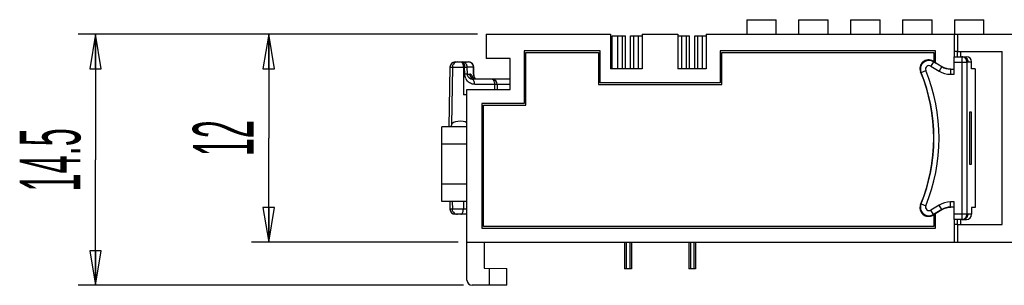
# Model space of a CAD drawing. Header units: millimetres. Extents: x 0 to 420, y 0 to 297.
# Tile 3 of 18: x 71 to 128, y 210 to 225. Entities that reach past the tile are written whole.
import ezdxf

# ---------------------------------------------------------------- set-up
doc = ezdxf.new("R2010")
doc.units = ezdxf.units.MM
doc.header["$LTSCALE"] = 23.1
doc.layers.get('0').update_dxf_attribs({"linetype": 'CONTINUOUS'})
doc.layers.add('06___PRT_ALL_SURFS', color=7, linetype='CONTINUOUS')
doc.layers.add('DIM_DRIVEN', color=7, linetype='CONTINUOUS')
doc.styles.get("Standard").update_dxf_attribs({"font": 'txt', "width": 0.4})
doc.dimstyles.new('DIMSTYLE_1', dxfattribs={"dimtxt": 3.5, "dimasz": 2, "dimexe": 1, "dimexo": 0.5, "dimgap": 0.875, "dimtad": 1, "dimdsep": 46, "dimtxsty": 'Standard', "dimblk": 'CLOSED', "dimblk1": 'CLOSED', "dimblk2": 'CLOSED', "dimcen": 0.09, "dimadec": 0, "dimazin": 0, "dimtp": 0.01, "dimtm": 0.01, "dimtfac": 1, "dimtofl": 0, "dimtmove": 0, "dimatfit": 3, "dimldrblk": 'CLOSED', "dimfxl": 0, "dimtolj": 1, "dimarcsym": 0})

# ---------------------------------------------------------------- blocks, each defined once
blk = doc.blocks.new('_CLOSED')
at = {"color": 0, "linetype": 'ByBlock'}
for p, q in [((0, 0), (-1, 0.1675)), ((-1, 0.1675), (-1, -0.1675)), ((-1, -0.1675), (0, 0)), ((-1, 0), (0, 0))]:
    blk.add_line(p, q, dxfattribs=at)
blk = doc.blocks.new('*D4')
at = {"layer": 'DIM_DRIVEN', "color": 2, "linetype": 'Continuous'}
for p, q in [((97.4, 224.322), (74.35, 224.322)), ((75.35, 224.322), (75.35, 217.072)), ((75.35, 209.822), (75.35, 217.072)), ((96.6, 209.822), (74.35, 209.822))]:
    blk.add_line(p, q, dxfattribs=at)
at = {"layer": 'DIM_DRIVEN', "color": 2, "linetype": 'Continuous', "xscale": 2, "yscale": 2, "zscale": 2}
for p, rotation in [((75.35, 224.322), 90), ((75.35, 209.822), 270)]:
    blk.add_blockref('_CLOSED', p, dxfattribs=dict(at, rotation=rotation))
at = {"layer": 'DIM_DRIVEN', "color": 2, "linetype": 'Continuous', "insert": (70.975, 217.072), "char_height": 3.5, "width": 5.6, "attachment_point": 2, "rotation": 90, "line_spacing_factor": 0.9}
blk.add_mtext('14.5', dxfattribs=at)
blk = doc.blocks.new('*D5')
at = {"layer": 'DIM_DRIVEN', "color": 2, "linetype": 'Continuous'}
for p, q in [((97.4, 224.322), (84.35, 224.322)), ((85.35, 224.322), (85.35, 218.322)), ((85.35, 212.322), (85.35, 218.322)), ((96.3, 212.322), (84.35, 212.322))]:
    blk.add_line(p, q, dxfattribs=at)
at = {"layer": 'DIM_DRIVEN', "color": 2, "linetype": 'Continuous', "xscale": 2, "yscale": 2, "zscale": 2}
for p, rotation in [((85.35, 224.322), 90), ((85.35, 212.322), 270)]:
    blk.add_blockref('_CLOSED', p, dxfattribs=dict(at, rotation=rotation))
at = {"layer": 'DIM_DRIVEN', "color": 2, "linetype": 'Continuous', "insert": (80.975, 218.322), "char_height": 3.5, "width": 2.8, "attachment_point": 2, "rotation": 90, "line_spacing_factor": 0.9}
blk.add_mtext('12', dxfattribs=at)

msp = doc.modelspace()

# ---------------------------------------------------------------- linework, layer by layer
at = {"color": 7, "linetype": 'Continuous'}
for p, q in [((112.95, 225.162), (112.95, 224.322)), ((112.95, 225.162), (114.65, 225.162)), ((114.65, 224.322), (114.65, 225.162)), ((115.95, 225.162), (115.95, 224.322)), ((115.95, 225.162), (117.65, 225.162)), ((117.65, 224.322), (117.65, 225.162)), ((118.95, 225.162), (118.95, 224.322)), ((118.95, 225.162), (120.65, 225.162)), ((120.65, 224.322), (120.65, 225.162)), ((121.95, 225.162), (121.95, 224.322)), ((121.95, 225.162), (123.65, 225.162)), ((123.65, 224.322), (123.65, 225.162)), ((124.95, 225.162), (124.95, 224.322)), ((124.95, 225.162), (126.65, 225.162)), ((126.65, 224.322), (126.65, 225.162)), ((97.9, 224.322), (97.9, 222.922)), ((97.9, 224.322), (105.091, 224.322)), ((105.091, 224.322), (105.091, 222.322)), ((105.19, 222.322), (105.19, 224.222)), ((105.19, 224.222), (105.95, 224.222)), ((105.5, 222.322), (105.5, 224.222)), ((105.95, 222.322), (105.95, 224.222)), ((106.25, 222.322), (106.25, 224.222)), ((106.25, 224.222), (106.917, 224.222)), ((106.699, 222.322), (106.699, 224.222)), ((106.917, 224.322), (106.917, 222.322)), ((106.917, 224.322), (108.982, 224.322)), ((108.982, 224.322), (108.982, 222.322)), ((108.982, 224.222), (109.65, 224.222)), ((109.2, 222.322), (109.2, 224.222)), ((109.65, 222.322), (109.65, 224.222)), ((109.95, 222.322), (109.95, 224.222)), ((109.95, 224.222), (110.617, 224.222)), ((110.399, 222.322), (110.399, 224.222)), ((110.617, 224.322), (110.617, 222.322)), ((110.617, 224.322), (187.982, 224.322)), ((124.927, 224.322), (124.927, 223.016)), ((125.125, 224.322), (125.125, 223.32)), ((99.3, 222.922), (97.9, 222.922)), ((99.3, 221.122), (99.3, 222.922)), ((100.1, 223.372), (100.1, 220.322)), ((104.49, 223.372), (100.1, 223.372)), ((100.2, 220.222), (100.2, 223.272)), ((100.2, 223.272), (104.39, 223.272)), ((104.39, 223.272), (104.39, 221.422)), ((104.49, 221.522), (104.49, 223.372)), ((111.41, 223.372), (111.41, 221.522)), ((123.85, 223.372), (111.41, 223.372)), ((111.51, 221.422), (111.51, 223.272)), ((111.51, 223.272), (123.75, 223.272)), ((123.75, 223.272), (123.75, 222.743)), ((123.85, 222.683), (123.85, 223.372)), ((125.1, 223.32), (124.935, 223.32)), ((125.1, 223.32), (125.1, 223.016)), ((125.125, 223.32), (127.697, 223.32)), ((125.29, 223.32), (125.29, 223.016)), ((127.697, 213.325), (127.697, 223.32)), ((106.917, 222.322), (105.091, 222.322)), ((110.617, 222.322), (108.982, 222.322)), ((126.143, 222.322), (125.938, 222.322)), ((126.143, 222.322), (126.143, 214.322)), ((99.3, 221.722), (98.249, 221.722)), ((104.39, 221.422), (111.51, 221.422)), ((111.41, 221.522), (104.49, 221.522)), ((96.8, 220.822), (96.604, 220.822)), ((96.8, 210.122), (96.8, 221.122)), ((96.8, 221.122), (99.3, 221.122)), ((97.65, 220.322), (97.65, 213.122)), ((100.1, 220.322), (97.65, 220.322)), ((97.75, 213.222), (97.75, 220.222)), ((97.75, 220.222), (100.2, 220.222)), ((95.35, 214.672), (95.35, 218.972)), ((96.8, 218.972), (95.35, 218.972)), ((96.8, 214.672), (95.35, 214.672)), ((126.143, 214.322), (125.938, 214.322)), ((96.8, 213.922), (96.445, 213.922)), ((123.75, 213.902), (123.75, 213.222)), ((123.85, 213.122), (123.85, 213.962)), ((123.75, 213.222), (97.75, 213.222)), ((124.927, 213.628), (124.927, 212.322)), ((125.1, 213.325), (124.935, 213.325)), ((125.1, 213.628), (125.1, 213.325)), ((125.125, 213.325), (125.125, 212.322)), ((125.125, 213.325), (127.697, 213.325)), ((125.29, 213.622), (125.29, 213.325)), ((97.65, 213.122), (123.85, 213.122)), ((96.8, 212.322), (206.8, 212.322)), ((97.8, 212.322), (97.8, 210.822)), ((105.9, 212.322), (105.9, 210.772)), ((106, 212.322), (106, 210.772)), ((106.2, 212.322), (106.2, 210.772)), ((106.3, 212.322), (106.3, 210.772)), ((109.6, 212.322), (109.6, 210.772)), ((109.7, 212.322), (109.7, 210.772)), ((109.9, 212.322), (109.9, 210.772)), ((110, 212.322), (110, 210.772)), ((97.8, 210.822), (99.1, 210.8)), ((98.1, 209.822), (98.1, 210.817)), ((99.1, 209.822), (99.1, 210.8)), ((106.3, 210.772), (105.9, 210.772)), ((110, 210.772), (109.6, 210.772)), ((99.1, 209.822), (97.1, 209.822))]:
    msp.add_line(p, q, dxfattribs=at)
at = {"color": 9, "linetype": 'Continuous'}
for p, q in [((105.77, 222.322), (105.77, 224.222)), ((106.429, 222.322), (106.429, 224.222)), ((109.47, 222.322), (109.47, 224.222)), ((110.129, 222.322), (110.129, 224.222)), ((98.395, 221.428), (98.397, 221.122)), ((99.3, 221.428), (98.549, 221.428)), ((96.8, 217.972), (95.35, 217.972)), ((96.8, 215.672), (95.35, 215.672)), ((96.8, 214.217), (96.59, 214.217))]:
    msp.add_line(p, q, dxfattribs=at)
at = {"color": 7, "linetype": 'Continuous'}
msp.add_arc((97.1, 210.122), 0.3, 180, 270, dxfattribs=at)
msp.add_ellipse((96.383, 219.081), major_axis=(0.487, 0.018), ratio=0.443802, start_param=0.524891, end_param=3.007613, dxfattribs=at)
at = {"layer": '06___PRT_ALL_SURFS', "color": 7, "linetype": 'Continuous'}
for p, q in [((124.929, 222.01), (124.929, 223.016)), ((124.929, 223.016), (125.373, 223.016)), ((125.373, 223.022), (125.637, 223.022)), ((95.818, 222.428), (95.758, 218.972)), ((96.122, 222.722), (96.89, 222.722)), ((96.828, 222.017), (96.82, 222.428)), ((97.197, 222.017), (97.19, 222.428)), ((123.708, 222.768), (124.212, 222.465)), ((125.938, 222.322), (125.938, 222.722)), ((98.249, 221.722), (97.099, 221.722)), ((97.198, 221.995), (97.197, 222.017)), ((97.228, 221.849), (97.215, 221.887)), ((98.549, 221.424), (98.551, 221.122)), ((125.814, 219.822), (125.814, 216.822)), ((125.938, 219.822), (125.814, 219.822)), ((125.938, 216.822), (125.938, 219.822)), ((125.814, 216.822), (125.938, 216.822)), ((95.81, 214.672), (95.818, 214.217)), ((124.929, 213.628), (124.929, 214.635)), ((125.938, 214.322), (125.938, 213.922)), ((96.445, 213.922), (96.118, 213.922)), ((124.212, 214.18), (123.708, 213.877)), ((125.373, 213.628), (124.929, 213.628)), ((125.373, 213.622), (125.637, 213.622))]:
    msp.add_line(p, q, dxfattribs=at)
at = {"layer": '06___PRT_ALL_SURFS', "color": 9, "linetype": 'Continuous'}
for p, q in [((125.373, 223.016), (125.431, 223.022)), ((125.373, 223.016), (125.373, 213.628)), ((95.818, 222.428), (96.665, 222.428)), ((95.957, 222.428), (95.899, 219.092)), ((96.59, 222.428), (96.604, 220.822)), ((96.673, 222.017), (96.665, 222.428)), ((97.178, 222.428), (96.82, 222.428)), ((97.185, 222.017), (97.178, 222.428)), ((97.178, 222.428), (97.19, 222.428)), ((123.734, 222.738), (123.579, 222.481)), ((123.579, 222.481), (124.054, 222.196)), ((123.734, 222.738), (123.708, 222.768)), ((123.734, 222.738), (124.209, 222.453)), ((124.209, 222.453), (124.054, 222.196)), ((124.209, 222.453), (124.212, 222.465)), ((124.724, 222.31), (124.727, 222.322)), ((124.724, 222.31), (124.724, 222.01)), ((124.724, 222.31), (124.929, 222.31)), ((124.929, 222.716), (125.672, 222.716)), ((125.672, 222.716), (125.73, 222.722)), ((125.672, 213.928), (125.672, 222.716)), ((125.73, 222.722), (125.938, 222.722)), ((96.828, 222.017), (96.963, 222.017)), ((97.197, 222.017), (97.185, 222.017)), ((123.014, 222.12), (122.989, 222.148)), ((123.014, 222.12), (123.291, 222.234)), ((124.724, 222.01), (124.929, 222.01)), ((98.395, 221.428), (97.244, 221.428)), ((95.949, 214.672), (95.957, 214.217)), ((96.594, 214.672), (96.59, 214.217)), ((122.989, 214.497), (123.014, 214.525)), ((123.014, 214.525), (123.291, 214.411)), ((124.054, 214.449), (123.579, 214.164)), ((124.209, 214.192), (124.054, 214.449)), ((124.724, 214.335), (124.724, 214.635)), ((124.929, 214.635), (124.724, 214.635)), ((124.727, 214.322), (124.724, 214.335)), ((124.929, 214.335), (124.724, 214.335)), ((96.59, 214.217), (95.818, 214.217)), ((123.734, 213.907), (123.579, 214.164)), ((123.708, 213.877), (123.734, 213.907)), ((124.209, 214.192), (123.734, 213.907)), ((124.212, 214.18), (124.209, 214.192)), ((125.672, 213.928), (124.929, 213.928)), ((125.73, 213.922), (125.672, 213.928)), ((125.938, 213.922), (125.73, 213.922)), ((125.431, 213.622), (125.373, 213.628))]:
    msp.add_line(p, q, dxfattribs=at)
at = {"layer": '06___PRT_ALL_SURFS', "color": 7, "linetype": 'Continuous'}
for points in [[(96.941, 221.778), (96.874, 221.856), (96.834, 221.958), (96.828, 222.017)], [(97.099, 221.722), (97.024, 221.734), (96.941, 221.778)], [(97.215, 221.887), (97.205, 221.935), (97.198, 221.995)], [(97.342, 221.722), (97.337, 221.723), (97.331, 221.724), (97.324, 221.726), (97.317, 221.729), (97.309, 221.733), (97.299, 221.74), (97.289, 221.749), (97.278, 221.76), (97.266, 221.776), (97.253, 221.795), (97.24, 221.819), (97.228, 221.849)]]:
    msp.add_lwpolyline(points, dxfattribs=at)
for centre, radius, start, end in [((96.118, 222.422), 0.3, 90, 179), ((96.518, 222.421), 0.302, 27.6742, 45.4937), ((96.523, 222.424), 0.297, 23.4212, 27.6271), ((96.89, 222.422), 0.3, 1.0171, 90.0003), ((123.451, 222.34), 0.5, 58.95, 202.5429), ((124.728, 223.324), 1.002, 239.0166, 270.0437), ((98.251, 221.422), 0.298, 0.4005, 90.0023), ((113.75, 218.322), 10, 337.5072, 22.4928), ((123.451, 214.305), 0.5, 157.4576, 301.0496), ((124.728, 213.321), 1.002, 89.9563, 120.9834), ((96.118, 214.222), 0.3, 181, 270)]:
    msp.add_arc(centre, radius, start, end, dxfattribs=at)
at = {"layer": '06___PRT_ALL_SURFS', "color": 9, "linetype": 'Continuous'}
for centre, radius, start, end in [((96.255, 222.425), 0.298, 90.0463, 143.6331), ((96.887, 222.438), 0.285, 51.1178, 68.7495), ((123.477, 222.309), 0.5, 59.0434, 202.2549), ((123.476, 222.31), 0.2, 58.9502, 202.3481), ((124.724, 223.31), 1, 238.9984, 270.0016), ((97.304, 222.029), 0.631, 181.0752, 182.6711), ((97.284, 222.021), 0.61, 204.0477, 216.1959), ((97.257, 222.012), 0.29, 251.9008, 257.403), ((96.27, 221.464), 0.948, 16.2217, 17.0572), ((97.931, 222.004), 0.742, 197.3399, 198.6443), ((97.899, 221.993), 0.708, 198.6328, 202.3143), ((113.753, 218.322), 10.009, 337.7025, 22.2975), ((113.753, 218.322), 10.309, 337.7026, 22.2974), ((124.724, 223.31), 1.3, 238.9999, 270.0001), ((123.477, 214.335), 0.5, 157.7454, 300.9563), ((123.476, 214.335), 0.2, 157.6522, 301.0494), ((124.724, 213.335), 1.3, 89.9999, 121.0001), ((124.724, 213.335), 1, 89.9984, 121.0016), ((96.255, 214.22), 0.298, 216.3669, 269.9537)]:
    msp.add_arc(centre, radius, start, end, dxfattribs=at)
at = {"layer": '06___PRT_ALL_SURFS', "color": 7, "linetype": 'Continuous'}
for centre, major_axis, ratio, start_param, end_param in [((125.637, 222.722), (0.301, 0), 0.996637, 0, 1.570796), ((118.735, 218.561), (22.992, 0.839), 0.443802, 3.007613, 3.019348), ((125.637, 213.922), (0.301, 0), 0.996637, -1.570796, 0)]:
    msp.add_ellipse(centre, major_axis=major_axis, ratio=ratio, start_param=start_param, end_param=end_param, dxfattribs=at)
at = {"layer": '06___PRT_ALL_SURFS', "color": 9, "linetype": 'Continuous'}
for points, knots in [([(125.672, 222.716), (125.672, 222.793), (125.609, 222.952), (125.45, 223.016), (125.373, 223.016)], [0, 0, 0, 0, 0.500616, 1, 1, 1, 1]), ([(96.445, 222.722), (96.469, 222.722), (96.525, 222.688), (96.55, 222.633), (96.562, 222.601)], [0, 0, 0, 0, 0.414233, 1, 1, 1, 1]), ([(96.52, 222.722), (96.532, 222.722), (96.547, 222.718), (96.561, 222.71), (96.565, 222.708)], [0, 0, 0, 0, 0.733272, 1, 1, 1, 1]), ([(96.562, 222.601), (96.564, 222.595), (96.573, 222.568), (96.579, 222.54), (96.583, 222.519)], [0, 0, 0, 0, 0.238574, 1, 1, 1, 1]), ([(96.565, 222.708), (96.572, 222.703), (96.605, 222.674), (96.625, 222.633), (96.637, 222.601)], [0, 0, 0, 0, 0.2099, 1, 1, 1, 1]), ([(96.637, 222.601), (96.642, 222.588), (96.658, 222.532), (96.665, 222.473), (96.665, 222.428)], [0, 0, 0, 0, 0.233504, 1, 1, 1, 1]), ([(96.665, 222.428), (96.687, 222.428), (96.717, 222.428), (96.755, 222.428), (96.777, 222.429), (96.794, 222.428), (96.808, 222.429), (96.814, 222.427), (96.82, 222.429), (96.82, 222.428)], [0, 0, 0, 0, 0.4132, 0.585766, 0.731206, 0.847076, 0.931412, 0.982678, 1, 1, 1, 1]), ([(97.178, 222.428), (97.177, 222.472), (97.157, 222.561), (97.1, 222.632), (97.066, 222.66)], [0, 0, 0, 0, 0.503453, 1, 1, 1, 1]), ([(96.828, 222.017), (96.828, 222.018), (96.822, 222.017), (96.816, 222.019), (96.802, 222.018), (96.785, 222.018), (96.762, 222.018), (96.725, 222.018), (96.694, 222.017), (96.673, 222.017)], [0, 0, 0, 0, 0.017463, 0.06883, 0.153223, 0.269107, 0.414519, 0.587022, 1, 1, 1, 1]), ([(97.013, 222.003), (97.008, 222.005), (96.993, 222.013), (96.975, 222.017), (96.963, 222.017)], [0, 0, 0, 0, 0.276642, 1, 1, 1, 1]), ([(96.963, 222.017), (96.963, 221.971), (96.986, 221.878), (97.048, 221.805), (97.085, 221.778)], [0, 0, 0, 0, 0.501827, 1, 1, 1, 1]), ([(97.061, 221.963), (97.057, 221.967), (97.043, 221.982), (97.026, 221.995), (97.013, 222.003)], [0, 0, 0, 0, 0.281258, 1, 1, 1, 1]), ([(97.107, 221.902), (97.103, 221.908), (97.089, 221.929), (97.074, 221.95), (97.061, 221.963)], [0, 0, 0, 0, 0.278334, 1, 1, 1, 1]), ([(97.244, 221.428), (97.244, 221.466), (97.237, 221.537), (97.207, 221.631), (97.164, 221.7), (97.118, 221.722), (97.098, 221.722)], [0, 0, 0, 0, 0.32244, 0.607588, 0.831612, 1, 1, 1, 1]), ([(97.147, 221.823), (97.144, 221.83), (97.132, 221.857), (97.118, 221.883), (97.107, 221.902)], [0, 0, 0, 0, 0.274718, 1, 1, 1, 1]), ([(97.176, 221.742), (97.174, 221.749), (97.165, 221.777), (97.155, 221.803), (97.147, 221.823)], [0, 0, 0, 0, 0.268365, 1, 1, 1, 1]), ([(97.185, 222.017), (97.186, 221.995), (97.19, 221.916), (97.205, 221.837), (97.222, 221.783)], [0, 0, 0, 0, 0.279958, 1, 1, 1, 1]), ([(98.274, 221.718), (98.316, 221.703), (98.38, 221.598), (98.394, 221.492), (98.395, 221.428)], [0, 0, 0, 0, 0.405967, 1, 1, 1, 1]), ([(97.244, 221.428), (97.159, 221.428), (96.982, 221.47), (96.845, 221.589), (96.792, 221.661)], [0, 0, 0, 0, 0.488261, 1, 1, 1, 1]), ([(98.549, 221.424), (98.549, 221.425), (98.544, 221.424), (98.538, 221.426), (98.524, 221.426), (98.506, 221.427), (98.484, 221.427), (98.446, 221.427), (98.416, 221.428), (98.395, 221.428)], [0, 0, 0, 0, 0.017662, 0.069001, 0.153335, 0.269149, 0.414526, 0.586994, 1, 1, 1, 1]), ([(96.445, 213.922), (96.465, 213.922), (96.51, 213.945), (96.554, 214.013), (96.583, 214.107), (96.59, 214.179), (96.59, 214.217)], [0, 0, 0, 0, 0.168388, 0.392412, 0.67756, 1, 1, 1, 1]), ([(125.373, 213.628), (125.45, 213.629), (125.609, 213.693), (125.672, 213.852), (125.672, 213.928)], [0, 0, 0, 0, 0.499412, 1, 1, 1, 1])]:
    msp.add_open_spline(points, degree=3, knots=knots, dxfattribs=at)
at = {"layer": '06___PRT_ALL_SURFS', "color": 7, "linetype": 'Continuous'}
for points, knots in [([(125.431, 223.022), (125.507, 223.022), (125.666, 222.958), (125.73, 222.799), (125.73, 222.722)], [0, 0, 0, 0, 0.499426, 1, 1, 1, 1]), ([(125.431, 213.622), (125.507, 213.622), (125.666, 213.687), (125.73, 213.846), (125.73, 213.922)], [0, 0, 0, 0, 0.499388, 1, 1, 1, 1])]:
    msp.add_open_spline(points, degree=3, knots=knots, dxfattribs=at)
at = {"layer": '06___PRT_ALL_SURFS', "color": 9, "linetype": 'Continuous'}
for points in [[(96.016, 222.601), (95.98, 222.552), (95.958, 222.489), (95.957, 222.428)], [(96.583, 222.519), (96.588, 222.489), (96.59, 222.458), (96.59, 222.428)], [(96.991, 222.703), (96.959, 222.716), (96.924, 222.722), (96.89, 222.722)], [(96.727, 221.772), (96.696, 221.843), (96.677, 221.922), (96.674, 222)], [(97.085, 221.778), (97.11, 221.76), (97.138, 221.746), (97.167, 221.737)], [(98.249, 221.722), (98.258, 221.722), (98.266, 221.721), (98.274, 221.718)], [(96.016, 214.043), (95.98, 214.093), (95.958, 214.156), (95.957, 214.217)]]:
    msp.add_open_spline(points, degree=3, dxfattribs=at)
at = {"layer": '06___PRT_ALL_SURFS', "color": 7, "linetype": 'Continuous'}
for points in [[(96.634, 222.7), (96.598, 222.715), (96.559, 222.722), (96.52, 222.722)], [(96.73, 222.637), (96.703, 222.663), (96.67, 222.685), (96.634, 222.7)], [(96.82, 222.428), (96.819, 222.467), (96.811, 222.506), (96.795, 222.542)]]:
    msp.add_open_spline(points, degree=3, dxfattribs=at)

# ---------------------------------------------------------------- dimensions: what is measured, and where the dimension line sits
at = {"layer": 'DIM_DRIVEN', "color": 2, "linetype": 'Continuous'}
for base, p2, picture, middle in [((75.35, 209.822), (97.1, 209.822), '*D4', (75.35, 217.291)), ((85.35, 212.322), (96.8, 212.322), '*D5', (85.35, 218.497))]:
    dim = msp.add_linear_dim(base=base, p1=(97.9, 224.322), p2=p2, angle=270, dimstyle='DIMSTYLE_1', dxfattribs=at)
    dim.commit()
    dim.dimension.update_dxf_attribs({"geometry": picture, "text_midpoint": middle, "dimtype": 160})

doc.saveas('drawing.dxf')
